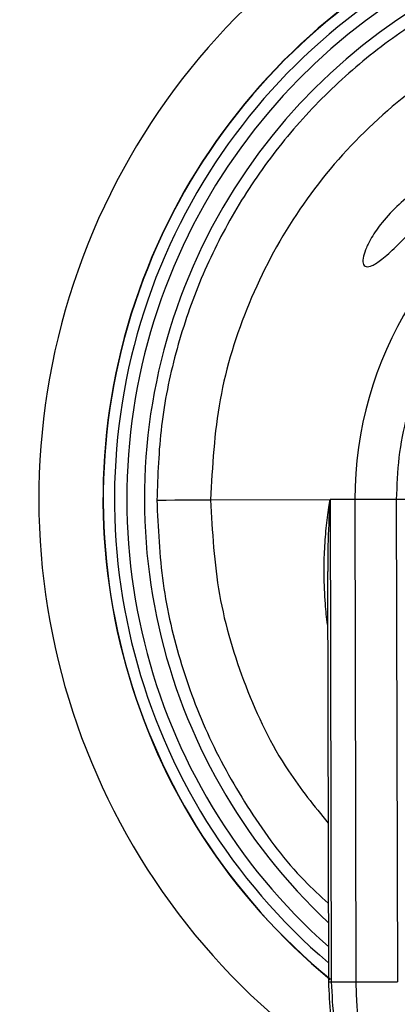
# Model space of a CAD drawing. Header units: inches. Extents: x 170 to 312, y 215 to 248.
# Tile 132 of 256: x 206.7253 to 206.7657, y 222.4875 to 222.5929. Entities that reach past the tile are written whole.
import ezdxf

# ---------------------------------------------------------------- set-up
doc = ezdxf.new("R2010")
doc.units = ezdxf.units.IN
doc.header["$LTSCALE"] = 0.25
doc.header["$MEASUREMENT"] = 0
doc.layers.add('STANDARD MOTOR LH', color=7, linetype='Continuous')

msp = doc.modelspace()

# ---------------------------------------------------------------- linework, layer by layer
at = {"layer": 'STANDARD MOTOR LH'}
for p, q in [((206.7457283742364, 222.5415002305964), (206.7585458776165, 222.5415272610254)), ((206.7584178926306, 222.5407275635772), (206.7585458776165, 222.5415272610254)), ((206.7585458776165, 222.5415272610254), (206.7584835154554, 222.5406132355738)), ((206.7612038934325, 222.5415328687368), (206.7585458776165, 222.5415272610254)), ((206.7585458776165, 222.5415272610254), (206.7586546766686, 222.4899242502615)), ((206.7612038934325, 222.5415328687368), (206.7613126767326, 222.4899298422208)), ((206.7656405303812, 222.5415421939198), (206.7657493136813, 222.4899391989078)), ((206.7582732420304, 222.5338215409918), (206.7583657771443, 222.4899236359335)), ((206.7583657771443, 222.4899236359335), (206.7586546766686, 222.4899242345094)), ((206.7586546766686, 222.4899242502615), (206.7613126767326, 222.4899298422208))]:
    msp.add_line(p, q, dxfattribs=at)
at = {"layer": 'STANDARD MOTOR LH', "flags": 128}
for points in [[(206.7399742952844, 222.5414881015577), (206.7409668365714, 222.5414901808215), (206.7418999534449, 222.5414921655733), (206.7427632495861, 222.5414939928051), (206.743547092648, 222.5414956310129), (206.7442427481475, 222.5414971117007), (206.7448424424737, 222.5414983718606), (206.7453394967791, 222.5414994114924), (206.7457283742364, 222.5415002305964)], [(206.7832343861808, 222.5415793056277), (206.7810127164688, 222.5415746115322), (206.7787962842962, 222.5415699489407), (206.776585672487, 222.5415652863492), (206.7743814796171, 222.5415606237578), (206.7721842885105, 222.5415559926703), (206.769994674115, 222.5415513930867), (206.7678132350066, 222.5415467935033), (206.7656405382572, 222.5415421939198)]]:
    msp.add_lwpolyline(points, dxfattribs=at)
at = {"layer": 'STANDARD MOTOR LH'}
for centre, radius, start, end in [((206.8006891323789, 222.5416162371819), 0.07336265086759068, 304.5814029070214, 235.6238336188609), ((206.8006764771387, 222.5416160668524), 0.06647414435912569, 309.7737854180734, 230.6860251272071), ((206.8006764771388, 222.5416160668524), 0.06644525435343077, 309.7944362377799, 230.6467784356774), ((206.8006764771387, 222.5416160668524), 0.0652415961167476, 310.6768779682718, 229.5646903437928), ((206.8006764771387, 222.5416160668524), 0.06392017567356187, 311.698368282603, 228.5431638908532), ((206.8006764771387, 222.5416160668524), 0.06203211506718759, 313.264643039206, 226.9769264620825), ((206.8006764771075, 222.5416160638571), 0.03947267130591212, 116.3445910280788, 180.1207844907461), ((206.7567051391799, 222.5396684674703), 0.002013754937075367, 27.97961778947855, 31.73093751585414), ((206.8007852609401, 222.4900130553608), 0.03947267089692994, 180.1207815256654, 0.1207874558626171)]:
    msp.add_arc(centre, radius, start, end, dxfattribs=at)
for points, knots in [([(206.9835456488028, 222.9023824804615), (206.9831335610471, 222.9024167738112), (206.9823091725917, 222.9024853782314), (206.9813415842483, 222.9029609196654), (206.9806516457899, 222.9035019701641), (206.9801806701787, 222.9040201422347), (206.9798015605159, 222.9046044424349), (206.9795234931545, 222.9052402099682), (206.979194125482, 222.9065900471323), (206.9793661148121, 222.9086807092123), (206.9793117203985, 222.9109674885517), (206.9793190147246, 222.9132537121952), (206.9793258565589, 222.9182783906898), (206.979164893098, 222.9246958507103), (206.9794745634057, 222.9301673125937), (206.9793122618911, 222.932048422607), (206.9792912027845, 222.9320898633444), (206.9792661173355, 222.9321273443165), (206.9792243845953, 222.9321651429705), (206.9790904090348, 222.9322159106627), (206.9785789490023, 222.9321540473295), (206.9765903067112, 222.9322568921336), (206.968542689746, 222.9320845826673), (206.9487239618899, 222.9322811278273), (206.9181602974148, 222.9321632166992), (206.8692994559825, 222.9322098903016), (206.820427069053, 222.9321894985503), (206.7715585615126, 222.9321938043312), (206.7410156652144, 222.9321906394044), (206.7165805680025, 222.9321959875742), (206.7013106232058, 222.9321825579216), (206.6906176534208, 222.9322066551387), (206.6852766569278, 222.9321728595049), (206.6825984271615, 222.9322205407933), (206.6813650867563, 222.932158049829), (206.6808592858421, 222.9322130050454), (206.6807349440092, 222.932173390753), (206.6806988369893, 222.9321481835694), (206.6806754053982, 222.9321256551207), (206.680655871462, 222.932099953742), (206.6806411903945, 222.9320721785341), (206.6806306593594, 222.9320431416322), (206.6806264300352, 222.9320182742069), (206.6806246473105, 222.9320007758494), (206.6806239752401, 222.931983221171), (206.6806247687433, 222.9319305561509), (206.6806234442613, 222.9317199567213), (206.6806256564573, 222.9308774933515), (206.6806219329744, 222.9275077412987), (206.6806243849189, 222.9230146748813), (206.6806247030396, 222.9185215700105), (206.6806231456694, 222.9153123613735), (206.6806349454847, 222.9117639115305), (206.6805914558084, 222.9085473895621), (206.6806427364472, 222.9063745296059), (206.6805405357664, 222.9057145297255), (206.6803789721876, 222.9051543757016), (206.6801474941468, 222.904618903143), (206.6797695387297, 222.9040308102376), (206.679141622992, 222.9033380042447), (206.6781442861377, 222.9026607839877), (206.6762884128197, 222.9022484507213), (206.6739574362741, 222.90242654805), (206.6702678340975, 222.9023566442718), (206.6638042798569, 222.9024102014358), (206.6573703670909, 222.9023333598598), (206.6524962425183, 222.9024103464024), (206.6513033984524, 222.9023658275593), (206.6509812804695, 222.902393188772), (206.6508996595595, 222.9023468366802), (206.6508592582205, 222.9023108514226), (206.6508359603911, 222.9022746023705), (206.6508230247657, 222.9022404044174), (206.6508168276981, 222.9022140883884), (206.6508106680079, 222.9021549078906), (206.6508197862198, 222.9019283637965), (206.6508045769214, 222.9010241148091), (206.65082998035, 222.8974049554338), (206.6507871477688, 222.8829324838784), (206.6508246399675, 222.8581193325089), (206.6508113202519, 222.8250369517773), (206.6508157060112, 222.7809264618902), (206.6508138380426, 222.7368161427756), (206.6508141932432, 222.6816781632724), (206.6508140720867, 222.6375678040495), (206.6508140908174, 222.593457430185), (206.6508140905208, 222.5603746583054), (206.6508140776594, 222.5272918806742), (206.6508141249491, 222.4970559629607), (206.6508140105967, 222.4737572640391), (206.6508141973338, 222.4594409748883), (206.6508139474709, 222.4526284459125), (206.6508142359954, 222.4493391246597), (206.6508136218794, 222.4475278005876), (206.6508152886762, 222.4462516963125), (206.6508134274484, 222.4455256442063), (206.6508142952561, 222.4453582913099), (206.6508137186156, 222.4453241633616), (206.650816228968, 222.4452953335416), (206.6508235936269, 222.4452639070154), (206.6508366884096, 222.4452322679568), (206.6508544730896, 222.4452046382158), (206.6508754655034, 222.4451811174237), (206.6509079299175, 222.4451543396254), (206.6509574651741, 222.4451291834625), (206.6511045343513, 222.4451183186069), (206.6516368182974, 222.4451354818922), (206.6537876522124, 222.4451063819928), (206.6574672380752, 222.4451318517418), (206.6623776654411, 222.4451228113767), (206.6686866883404, 222.445125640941), (206.6733595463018, 222.4451250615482), (206.6763958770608, 222.4451246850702)], [0, 0, 0, 0, 0.001413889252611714, 0.00282850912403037, 0.003628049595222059, 0.004427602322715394, 0.005227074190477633, 0.006016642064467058, 0.006806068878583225, 0.00998608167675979, 0.01313352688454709, 0.01470724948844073, 0.01785469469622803, 0.03044447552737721, 0.03673936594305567, 0.03681891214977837, 0.03685839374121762, 0.03689777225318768, 0.03697423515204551, 0.03704737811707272, 0.03738361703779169, 0.03869834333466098, 0.04395728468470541, 0.06499301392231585, 0.1070645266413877, 0.1491360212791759, 0.2332790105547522, 0.2753505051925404, 0.3174220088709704, 0.3384577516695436, 0.3594934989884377, 0.3700113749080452, 0.3752703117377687, 0.3778997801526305, 0.3792145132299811, 0.3795432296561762, 0.379618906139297, 0.3796564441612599, 0.379693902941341, 0.3797304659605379, 0.3797671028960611, 0.379801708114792, 0.3798363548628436, 0.3798536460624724, 0.3798622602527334, 0.3798968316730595, 0.3800349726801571, 0.3805875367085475, 0.3827978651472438, 0.3916392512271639, 0.3960599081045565, 0.3982702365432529, 0.4026908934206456, 0.4082767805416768, 0.4093563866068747, 0.4101619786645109, 0.4105637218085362, 0.4113623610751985, 0.4121609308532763, 0.4129595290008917, 0.4145733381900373, 0.4162144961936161, 0.4193997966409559, 0.4225766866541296, 0.428930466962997, 0.4416380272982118, 0.4448149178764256, 0.4456091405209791, 0.4458080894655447, 0.4458858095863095, 0.4459241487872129, 0.4459940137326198, 0.4460312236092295, 0.4460497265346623, 0.4460869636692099, 0.4462355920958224, 0.4468289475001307, 0.4492023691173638, 0.4586960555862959, 0.4966708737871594, 0.5346456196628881, 0.5726204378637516, 0.6485700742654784, 0.6865448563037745, 0.7624944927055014, 0.8004692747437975, 0.8384440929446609, 0.8764188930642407, 0.9143936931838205, 0.9425650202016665, 0.9566506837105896, 0.9636935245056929, 0.9660247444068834, 0.9679778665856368, 0.9699309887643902, 0.9704192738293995, 0.970477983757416, 0.9705073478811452, 0.9705367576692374, 0.9705774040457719, 0.9706180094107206, 0.9706540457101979, 0.9706900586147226, 0.9707260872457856, 0.9707987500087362, 0.9708765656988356, 0.9712287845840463, 0.9726376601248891, 0.9782731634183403, 0.9839086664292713, 0.9895441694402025, 0.9999999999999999, 0.9999999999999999, 0.9999999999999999, 0.9999999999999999]), ([(206.6763958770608, 222.4451246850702), (206.6765828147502, 222.4451173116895), (206.677238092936, 222.4450914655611), (206.6779929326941, 222.4448485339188), (206.678604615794, 222.4445074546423), (206.6788941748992, 222.4443128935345), (206.6794440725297, 222.4438752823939), (206.679902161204, 222.4433196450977), (206.6802279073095, 222.4426970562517), (206.6805037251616, 222.4420489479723), (206.6807198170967, 222.4405261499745), (206.6805927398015, 222.4382044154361), (206.6806422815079, 222.4344907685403), (206.6806108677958, 222.4279966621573), (206.6806259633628, 222.421501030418), (206.6806239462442, 222.4167453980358), (206.680624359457, 222.4156833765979), (206.6806242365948, 222.4155399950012), (206.6806243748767, 222.4154896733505), (206.6806340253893, 222.4154469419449), (206.6806557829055, 222.415408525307), (206.6806806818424, 222.4153742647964), (206.6807220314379, 222.4153394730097), (206.6808443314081, 222.4152956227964), (206.6812955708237, 222.4153454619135), (206.6830493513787, 222.4152629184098), (206.690134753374, 222.4154011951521), (206.7075976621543, 222.4152444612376), (206.7452855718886, 222.4153649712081), (206.7883236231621, 222.4153102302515), (206.8313769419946, 222.4153093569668), (206.8744143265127, 222.4153496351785), (206.9175320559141, 222.4150891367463), (206.9550596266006, 222.4156237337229), (206.9720500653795, 222.4149586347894), (206.9781516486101, 222.4154176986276), (206.9790573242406, 222.4152561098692), (206.9792381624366, 222.4153537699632), (206.9792695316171, 222.4153852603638), (206.9792946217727, 222.4154205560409), (206.9793115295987, 222.4154614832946), (206.9793160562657, 222.4154967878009), (206.9793178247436, 222.4155219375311), (206.9793163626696, 222.4155807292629), (206.9793188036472, 222.4158155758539), (206.979314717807, 222.4167554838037), (206.979321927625, 222.42051416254), (206.9793129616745, 222.4255271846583), (206.9793233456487, 222.4312531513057), (206.9792960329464, 222.4353580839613), (206.9793754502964, 222.4388437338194), (206.9792174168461, 222.4411817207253), (206.9795864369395, 222.4424402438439), (206.9798974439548, 222.4430714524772), (206.980238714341, 222.4435488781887), (206.9807967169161, 222.4441529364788), (206.9816781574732, 222.4447893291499), (206.9835259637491, 222.4452713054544), (206.9858721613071, 222.4450763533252), (206.9895815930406, 222.4451531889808), (206.9928301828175, 222.4451224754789), (206.9970037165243, 222.4451262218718), (207.0011793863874, 222.4451170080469), (207.0053478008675, 222.44514234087), (207.0079049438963, 222.4451129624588), (207.0086413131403, 222.4451389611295), (207.0089464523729, 222.4451171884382), (207.0090217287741, 222.4451476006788), (207.0090569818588, 222.4451732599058), (207.009079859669, 222.4451953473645), (207.0091038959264, 222.4452291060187), (207.0091182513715, 222.4452632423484), (207.0091258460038, 222.4452999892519), (207.0091297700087, 222.4453620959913), (207.0091235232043, 222.4455988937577), (207.0091339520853, 222.4465463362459), (207.0091165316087, 222.4503354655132), (207.009145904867, 222.4654930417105), (207.0091201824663, 222.4914766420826), (207.009129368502, 222.5261219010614), (207.0091269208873, 222.5607670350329), (207.0091277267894, 222.6069605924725), (207.0091273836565, 222.6531541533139), (207.0091274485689, 222.7108961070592), (207.0091274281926, 222.7570896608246), (207.0091274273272, 222.7975090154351), (207.0091274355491, 222.8263799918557), (207.0091273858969, 222.8515578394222), (207.0091275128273, 222.8748891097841), (207.0091273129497, 222.8886357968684), (207.0091275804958, 222.895177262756), (207.0091272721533, 222.898329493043), (207.0091279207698, 222.9000563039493), (207.0091261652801, 222.9012677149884), (207.0091281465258, 222.9019641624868), (207.0091270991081, 222.9021339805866), (207.0091280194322, 222.9021809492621), (207.009125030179, 222.9022156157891), (207.0091159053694, 222.9022485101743), (207.009102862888, 222.9022786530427), (207.0090847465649, 222.9023052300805), (207.0090635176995, 222.9023284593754), (207.0090305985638, 222.9023547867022), (207.0089294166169, 222.9024000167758), (207.0085205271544, 222.9023543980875), (207.0069620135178, 222.902429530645), (207.0030437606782, 222.9023438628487), (206.9972059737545, 222.9023946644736), (206.9903001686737, 222.9023795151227), (206.9857971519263, 222.9023814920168), (206.9835456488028, 222.9023824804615)], [0, 0, 0, 0, 0.0006438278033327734, 0.002256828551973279, 0.002656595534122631, 0.00305635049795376, 0.003456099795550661, 0.005076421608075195, 0.005476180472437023, 0.005875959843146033, 0.007496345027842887, 0.01069239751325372, 0.01388774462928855, 0.02027845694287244, 0.03305986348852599, 0.03625521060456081, 0.03665463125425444, 0.03671744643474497, 0.0367488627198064, 0.03682804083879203, 0.03686422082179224, 0.03690040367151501, 0.03697364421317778, 0.03704605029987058, 0.03734123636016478, 0.03849940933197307, 0.04313209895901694, 0.06166285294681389, 0.09872436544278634, 0.1728473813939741, 0.2099088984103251, 0.2469704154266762, 0.3210934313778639, 0.3581549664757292, 0.3766856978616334, 0.3790020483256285, 0.379581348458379, 0.3796586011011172, 0.3796967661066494, 0.379733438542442, 0.3798073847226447, 0.3798460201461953, 0.3798556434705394, 0.3798941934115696, 0.3800482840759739, 0.3806647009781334, 0.3831303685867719, 0.3929930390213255, 0.3979243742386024, 0.4028557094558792, 0.4071090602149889, 0.4099861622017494, 0.4107907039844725, 0.4115951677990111, 0.4123996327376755, 0.4128008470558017, 0.414427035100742, 0.4160539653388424, 0.4192645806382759, 0.4224586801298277, 0.4288468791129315, 0.4304439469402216, 0.4368321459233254, 0.443220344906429, 0.4448174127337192, 0.44561592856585, 0.4457757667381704, 0.4458517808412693, 0.4458892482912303, 0.4459255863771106, 0.4459607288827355, 0.4460314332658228, 0.4460508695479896, 0.4460898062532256, 0.4462451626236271, 0.4468665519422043, 0.4493520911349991, 0.4592942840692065, 0.499063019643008, 0.5388317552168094, 0.5786004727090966, 0.6183692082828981, 0.697906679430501, 0.7376754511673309, 0.8172129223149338, 0.8569816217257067, 0.8768660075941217, 0.9166347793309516, 0.9436855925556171, 0.9572109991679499, 0.9639737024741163, 0.9662121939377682, 0.9680662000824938, 0.9699202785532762, 0.9703838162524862, 0.9704646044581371, 0.9705050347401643, 0.9705455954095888, 0.9705838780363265, 0.970622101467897, 0.9706581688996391, 0.9706941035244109, 0.9707301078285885, 0.9708027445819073, 0.9710683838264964, 0.9721009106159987, 0.9762311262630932, 0.9844915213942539, 0.9922457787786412, 0.9999999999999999, 0.9999999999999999, 0.9999999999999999, 0.9999999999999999]), ([(206.800548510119, 222.6023182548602), (206.7979000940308, 222.6022124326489), (206.7926032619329, 222.6020007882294), (206.7847967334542, 222.6003718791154), (206.7772617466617, 222.5978121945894), (206.7701274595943, 222.5942709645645), (206.7635158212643, 222.5898341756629), (206.7575401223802, 222.5845709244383), (206.7523021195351, 222.5785730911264), (206.7478932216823, 222.5719428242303), (206.7443821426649, 222.5647936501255), (206.7418542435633, 222.557247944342), (206.7402582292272, 222.549434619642), (206.740068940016, 222.5441369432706), (206.7399742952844, 222.5414881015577)], [0, 0, 0, 0, 0.08333334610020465, 0.166666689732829, 0.2499999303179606, 0.3333334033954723, 0.4166667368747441, 0.5000000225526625, 0.5833333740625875, 0.6666665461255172, 0.7499999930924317, 0.8333333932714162, 0.9166665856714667, 1, 1, 1, 1]), ([(206.8005606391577, 222.5965641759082), (206.7969647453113, 222.5963520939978), (206.7897729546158, 222.5959279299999), (206.7794056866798, 222.5926386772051), (206.7698547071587, 222.587540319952), (206.7614912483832, 222.5806364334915), (206.7546226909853, 222.572243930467), (206.7495646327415, 222.5626715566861), (206.7463191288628, 222.5522905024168), (206.7459252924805, 222.5450969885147), (206.7457283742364, 222.5415002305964)], [0, 0, 0, 0, 0.1249999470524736, 0.2499999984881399, 0.374999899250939, 0.5000001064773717, 0.6249998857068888, 0.7500000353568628, 0.8749999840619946, 1, 1, 1, 1]), ([(206.7709809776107, 222.5760733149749), (206.7711161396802, 222.5760480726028), (206.7713871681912, 222.5759974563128), (206.7714404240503, 222.5756152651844), (206.7711848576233, 222.5749858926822), (206.7705135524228, 222.573988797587), (206.7692465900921, 222.5724550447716), (206.7675029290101, 222.5705283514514), (206.7656670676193, 222.5686278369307), (206.7641412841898, 222.5672429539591), (206.7630614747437, 222.5665284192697), (206.7623635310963, 222.566381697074), (206.7620327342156, 222.5667404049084), (206.7620717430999, 222.5675102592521), (206.7624034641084, 222.5684883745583), (206.7630558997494, 222.5697429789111), (206.7642200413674, 222.5713942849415), (206.7659290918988, 222.5732005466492), (206.7679136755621, 222.5747769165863), (206.7696265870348, 222.5757516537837), (206.7706079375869, 222.5760673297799), (206.7709254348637, 222.5760724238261), (206.7709809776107, 222.5760733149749)], [0, 0, 0, 0, 0.03024468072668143, 0.06064697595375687, 0.08887489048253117, 0.1278502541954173, 0.1842688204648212, 0.2611550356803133, 0.3390478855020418, 0.4065825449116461, 0.460937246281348, 0.5054243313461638, 0.5501786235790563, 0.5885026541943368, 0.6237690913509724, 0.6608832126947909, 0.7153308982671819, 0.7892552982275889, 0.8651997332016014, 0.9401781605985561, 0.9895348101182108, 1, 1, 1, 1]), ([(206.7831703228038, 222.5719650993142), (206.7818959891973, 222.5711662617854), (206.7793428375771, 222.5695657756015), (206.775910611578, 222.5665297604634), (206.7728343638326, 222.563063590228), (206.7702342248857, 222.5591657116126), (206.7681612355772, 222.5549555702), (206.76670509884, 222.55055987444), (206.7657973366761, 222.5460608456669), (206.7656928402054, 222.5430492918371), (206.7656405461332, 222.5415421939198)], [0, 0, 0, 0, 0.122597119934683, 0.2456256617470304, 0.3724925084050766, 0.4999993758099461, 0.6268988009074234, 0.7543739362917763, 0.877079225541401, 1, 1, 1, 1]), ([(206.7399742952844, 222.5414881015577), (206.7401072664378, 222.5385084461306), (206.7403732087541, 222.5325491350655), (206.7424333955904, 222.5238111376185), (206.7456447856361, 222.51544252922), (206.7501298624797, 222.5076999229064), (206.7544091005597, 222.5019268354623), (206.7574783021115, 222.4991212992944), (206.7583480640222, 222.4983262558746)], [0, 0, 0, 0, 0.1853413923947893, 0.37068279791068, 0.5560243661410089, 0.7413657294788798, 0.9267072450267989, 1, 1, 1, 1]), ([(206.7457283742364, 222.5415002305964), (206.7459149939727, 222.5381021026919), (206.7462882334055, 222.5313058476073), (206.7492686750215, 222.5215065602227), (206.7532170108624, 222.5131918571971), (206.7568474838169, 222.5087371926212), (206.7583299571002, 222.5069181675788)], [0, 0, 0, 0, 0.2709907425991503, 0.5419814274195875, 0.8129719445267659, 1, 1, 1, 1]), ([(206.7582852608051, 222.5281196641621), (206.7582835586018, 222.5281301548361), (206.7581619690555, 222.5288795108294), (206.7580038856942, 222.5306723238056), (206.7578709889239, 222.5332704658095), (206.7579273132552, 222.5359754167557), (206.7580969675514, 222.5383863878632), (206.7583154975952, 222.5399805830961), (206.7584178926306, 222.5407275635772)], [0, 0, 0, 0, 0.002505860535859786, 0.1789953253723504, 0.4268738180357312, 0.6204365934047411, 0.8221507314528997, 0.9999999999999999, 0.9999999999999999, 0.9999999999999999, 0.9999999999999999]), ([(206.7656405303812, 222.5415421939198), (206.7651339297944, 222.5415411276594), (206.7641207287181, 222.5415389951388), (206.7628341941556, 222.5415362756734), (206.7617934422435, 222.541534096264), (206.7614004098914, 222.5415332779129), (206.7612038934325, 222.5415328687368)], [0, 0, 0, 0, 0.2500002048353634, 0.500000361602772, 0.7499998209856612, 1, 1, 1, 1]), ([(206.7584835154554, 222.5406132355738), (206.7583974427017, 222.5390937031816), (206.758269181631, 222.536829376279), (206.7582914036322, 222.5345660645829), (206.7582987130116, 222.5338216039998)], [0, 0, 0, 0, 0.6710746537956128, 1, 1, 1, 1]), ([(206.7583657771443, 222.4899236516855), (206.7584833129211, 222.4875538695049), (206.7586896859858, 222.4833929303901), (206.7599898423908, 222.4781091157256), (206.7614180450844, 222.4740618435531), (206.7635199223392, 222.4694745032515), (206.7669154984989, 222.4640926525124), (206.7721096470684, 222.4584418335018), (206.7782372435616, 222.453810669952), (206.7850859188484, 222.4503586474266), (206.7923817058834, 222.4482056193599), (206.7998530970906, 222.4473867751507), (206.8073431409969, 222.4478800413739), (206.8146909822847, 222.449695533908), (206.8216799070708, 222.4528318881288), (206.828009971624, 222.4571823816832), (206.8334142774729, 222.4625550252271), (206.8367552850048, 222.467335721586), (206.8386622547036, 222.4708686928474), (206.8397551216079, 222.4731846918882), (206.8409146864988, 222.4761059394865), (206.8420685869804, 222.4799482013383), (206.8430121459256, 222.4847220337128), (206.8431376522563, 222.4882281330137), (206.8432047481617, 222.4901024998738)], [0, 0, 0, 0, 0.05334240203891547, 0.09366029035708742, 0.122065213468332, 0.1499939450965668, 0.2072362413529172, 0.2646463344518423, 0.3220461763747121, 0.379392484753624, 0.436554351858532, 0.4925530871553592, 0.5479051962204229, 0.6048708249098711, 0.6622118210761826, 0.7196108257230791, 0.7770266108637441, 0.8330425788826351, 0.8502952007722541, 0.8674761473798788, 0.8907279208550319, 0.92105304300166, 0.9577948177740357, 1, 1, 1, 1]), ([(206.7586546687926, 222.4899242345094), (206.758817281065, 222.4871671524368), (206.7591425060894, 222.4816529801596), (206.7616644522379, 222.4737039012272), (206.7655735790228, 222.4663813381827), (206.7708670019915, 222.4599669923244), (206.7773018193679, 222.4547072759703), (206.7846413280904, 222.4508043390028), (206.792600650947, 222.4484081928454), (206.8008746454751, 222.4476108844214), (206.8091452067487, 222.4484430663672), (206.8170943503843, 222.450872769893), (206.8244173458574, 222.4548065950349), (206.8308299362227, 222.460093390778), (206.8360962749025, 222.4665299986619), (206.8399744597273, 222.4738689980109), (206.8424629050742, 222.4818286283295), (206.8427648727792, 222.4873441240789), (206.8429158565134, 222.4901018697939)], [0, 0, 0, 0, 0.06249989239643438, 0.1249999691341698, 0.1874999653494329, 0.2499999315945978, 0.3124999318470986, 0.3749999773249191, 0.4374999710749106, 0.4999999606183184, 0.5624999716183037, 0.624999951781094, 0.6875000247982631, 0.7499999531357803, 0.8124999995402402, 0.8750000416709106, 0.9375000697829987, 1, 1, 1, 1]), ([(206.7613126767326, 222.4899298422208), (206.7615091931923, 222.4899302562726), (206.7619022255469, 222.4899310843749), (206.762942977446, 222.4899332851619), (206.7642295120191, 222.4899359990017), (206.7652427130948, 222.4899381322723), (206.7657493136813, 222.4899391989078)], [0, 0, 0, 0, 0.2500001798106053, 0.4999996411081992, 0.7499997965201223, 1, 1, 1, 1])]:
    msp.add_open_spline(points, degree=3, knots=knots, dxfattribs=at)

doc.saveas('drawing.dxf')
